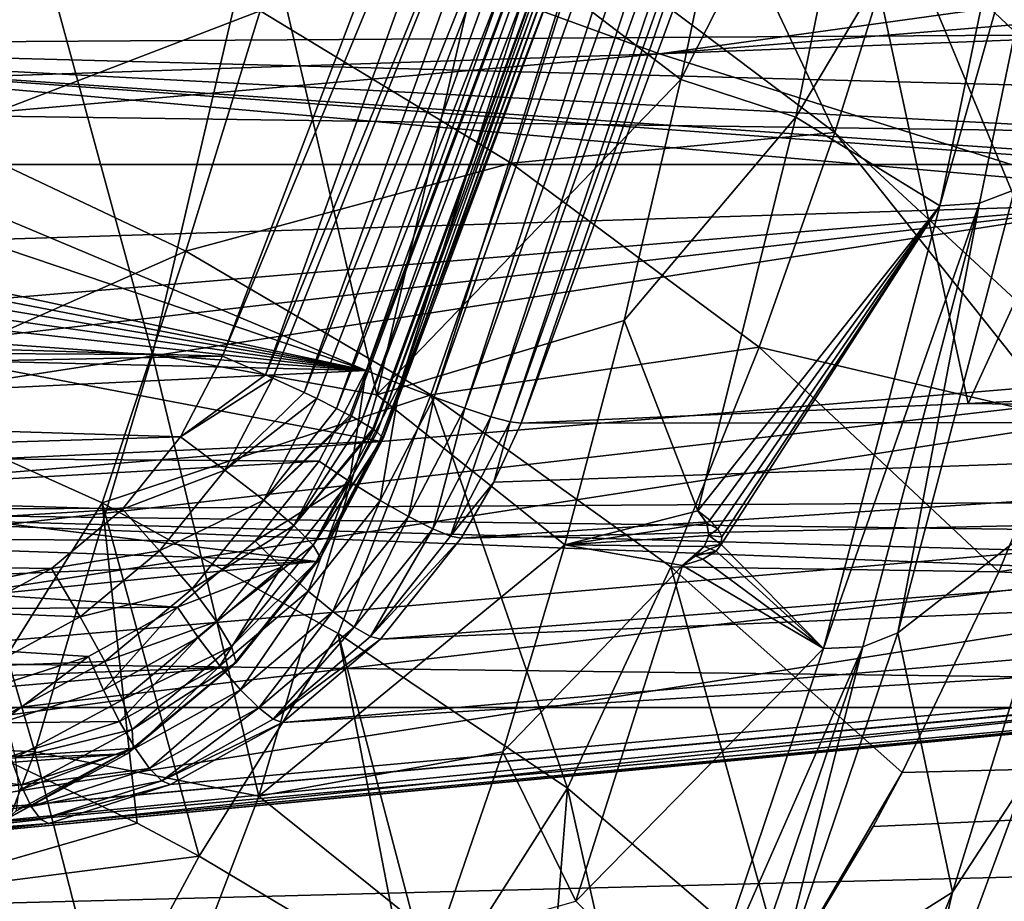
# Model space of a CAD drawing. Header units: metres. Extents: x -160 to 52, y -25 to 25.
# Tile 60 of 168: x -14.67 to -11.12, y -19.47 to -16.29. Entities that reach past the tile are written whole.
import ezdxf

# ---------------------------------------------------------------- set-up
doc = ezdxf.new("R2010")
doc.units = ezdxf.units.M
doc.layers.add('solid_509089_SW0001', color=7, linetype='CONTINUOUS')

msp = doc.modelspace()

# ---------------------------------------------------------------- linework, layer by layer
at = {"layer": 'solid_509089_SW0001'}
for points in [[(-22.18589, -13.869452, 102.197502), (-12.084919, -13.791648, 100.092812), (-13.419946, -17.554045, 100.370987)], [(-13.297615, -17.604082, 100.363411), (-13.419946, -17.554045, 100.370987), (-12.084919, -13.791648, 100.092812)], [(-13.297615, -17.604082, 100.363411), (-12.084919, -13.791648, 100.092812), (-11.958984, -13.831817, 100.084488)], [(-13.297615, -17.604082, 100.363411), (-11.958984, -13.831817, 100.084488), (-13.176127, -17.650827, 100.3909)], [(-11.958984, -13.831817, 100.084488), (-11.833944, -13.86855, 100.111237), (-13.176127, -17.650827, 100.3909)], [(-23.973467, -13.989155, 102.569969), (-22.18589, -13.869452, 102.197502), (-13.419946, -17.554045, 100.370987)], [(-13.176127, -17.650827, 100.3909), (-11.833944, -13.86855, 100.111237), (-13.064688, -17.690718, 100.451637)], [(-11.833944, -13.86855, 100.111237), (-11.719472, -13.899898, 100.171341), (-13.064688, -17.690718, 100.451637)], [(-13.064688, -17.690718, 100.451637), (-11.719472, -13.899898, 100.171341), (-12.971182, -17.720932, 100.541313)], [(-11.719472, -13.899898, 100.171341), (-11.62367, -13.923639, 100.260536), (-12.971182, -17.720932, 100.541313)], [(-12.971182, -17.720932, 100.541313), (-11.62367, -13.923639, 100.260536), (-12.902228, -17.73933, 100.65358)], [(-11.62367, -13.923639, 100.260536), (-11.553317, -13.938097, 100.372513), (-12.902228, -17.73933, 100.65358)], [(-12.902228, -17.73933, 100.65358), (-11.553317, -13.938097, 100.372513), (-12.862729, -17.744612, 100.780365)], [(-11.553317, -13.938097, 100.372513), (-11.837803, -14.956637, 100.567169), (-12.862729, -17.744612, 100.780365)], [(-23.973467, -13.989155, 102.569969), (-13.419946, -17.554045, 100.370987), (-28.966846, -14.216367, 103.610413)], [(-12.563026, -14.187082, 98.997971), (-13.224585, -15.627978, 99.155579), (-13.937403, -17.50281, 99.304108)], [(-13.78316, -17.569717, 99.252205), (-12.563026, -14.187082, 98.997971), (-13.937403, -17.50281, 99.304108)], [(-12.41956, -14.238477, 98.90966), (-12.563026, -14.187082, 98.997971), (-13.78316, -17.569717, 99.252205)], [(-13.419946, -17.554045, 100.370987), (-27.935209, -14.763163, 103.395454), (-28.966846, -14.216367, 103.610413)], [(-13.755922, -17.581915, 99.238525), (-12.41956, -14.238477, 98.90966), (-13.78316, -17.569717, 99.252205)], [(-13.755922, -17.581915, 99.238525), (-13.644146, -17.633451, 99.164818), (-12.41956, -14.238477, 98.90966)], [(-12.298661, -14.284764, 98.790222), (-12.41956, -14.238477, 98.90966), (-13.644146, -17.633451, 99.164818)], [(-13.597723, -17.655714, 99.124039), (-12.298661, -14.284764, 98.790222), (-13.644146, -17.633451, 99.164818)], [(-13.597723, -17.655714, 99.124039), (-13.527257, -17.690851, 99.046219), (-12.298661, -14.284764, 98.790222)], [(-12.206191, -14.323701, 98.645462), (-12.298661, -14.284764, 98.790222), (-13.527257, -17.690851, 99.046219)], [(-13.479154, -17.716169, 98.977325), (-12.206191, -14.323701, 98.645462), (-13.527257, -17.690851, 99.046219)], [(-13.479154, -17.716169, 98.977325), (-13.473765, -17.719099, 98.968491), (-12.206191, -14.323701, 98.645462)], [(-13.473765, -17.719099, 98.968491), (-13.43816, -17.739136, 98.902161), (-12.206191, -14.323701, 98.645462)], [(-12.146632, -14.3534, 98.482384), (-12.206191, -14.323701, 98.645462), (-13.43816, -17.739136, 98.902161)], [(-13.396585, -17.764957, 98.79599), (-12.146632, -14.3534, 98.482384), (-13.43816, -17.739136, 98.902161)], [(-13.396585, -17.764957, 98.79599), (-13.39249, -17.767759, 98.782463), (-12.146632, -14.3534, 98.482384)], [(-13.39249, -17.767759, 98.782463), (-13.381173, -17.775965, 98.739624), (-12.146632, -14.3534, 98.482384)], [(-12.122869, -14.372422, 98.308899), (-12.146632, -14.3534, 98.482384), (-13.381173, -17.775965, 98.739624)], [(-13.360305, -17.796507, 98.596565), (-12.122869, -14.372422, 98.308899), (-13.381173, -17.775965, 98.739624)], [(-13.360305, -17.796507, 98.596565), (-13.359433, -17.798376, 98.578621), (-12.122869, -14.372422, 98.308899)], [(-13.359433, -17.798376, 98.578621), (-13.359058, -17.799553, 98.566483), (-12.122869, -14.372422, 98.308899)], [(-13.359058, -17.799553, 98.566483), (-12.656805, -15.927382, 98.243393), (-12.122869, -14.372422, 98.308899)], [(-3.937263, -16.301014, 210.620956), (-16.523365, -16.382284, 213.331177), (-16.889885, -14.481919, 211.572144)], [(-5.053988, -15.838228, 210.371185), (-3.937263, -16.301014, 210.620956), (-16.889885, -14.481919, 211.572144)], [(-159.199997, -14.630385, -19.652018), (-2.2, -14.630385, -19.652018), (-2.2, -16.81292, -17.820654)], [(-159.199997, -16.81292, -17.820654), (-159.199997, -14.630385, -19.652018), (-2.2, -16.81292, -17.820654)], [(-13.419946, -17.554045, 100.370987), (-26.804863, -15.304963, 103.159927), (-27.935209, -14.763163, 103.395454)], [(-11.837803, -14.956637, 100.567169), (-9.934449, -14.801327, 111.079063), (-11.253536, -17.673803, 109.754196)], [(-9.934449, -14.801327, 111.079063), (-9.643757, -17.596439, 118.713303), (-11.253536, -17.673803, 109.754196)], [(-11.837803, -14.956637, 100.567169), (-11.253536, -17.673803, 109.754196), (-12.862729, -17.744612, 100.780365)], [(-12.287044, -16.506329, 243.738785), (-11.87354, -16.642807, 243.499954), (-11.550685, -15.060053, 245.049423)], [(-12.093843, -15.580462, 244.666), (-12.287044, -16.506329, 243.738785), (-11.550685, -15.060053, 245.049423)], [(-11.550685, -15.060053, 245.049423), (-11.87354, -16.642807, 243.499954), (-10.975836, -15.139606, 244.956039)], [(-11.354729, -16.961586, 243.137115), (-11.212324, -16.951406, 243.09758), (-10.832664, -15.121817, 244.919693)], [(-10.975836, -15.139606, 244.956039), (-11.354729, -16.961586, 243.137115), (-10.832664, -15.121817, 244.919693)], [(-10.832664, -15.121817, 244.919693), (-11.212324, -16.951406, 243.09758), (-11.085989, -16.90344, 243.036423)], [(-12.364593, -16.414486, 155.367004), (-3.169615, -15.138291, 206.765778), (-14.011963, -15.814143, 155.710251)], [(-12.364593, -16.414486, 155.367004), (-1.954393, -15.559629, 206.796387), (-3.169615, -15.138291, 206.765778)], [(-11.87354, -16.642807, 243.499954), (-11.354729, -16.961586, 243.137115), (-10.975836, -15.139606, 244.956039)], [(-11.496691, -15.944221, 18.641933), (-10.594468, -16.800121, 17.832722), (-11.286581, -15.211019, 19.240723)], [(-11.286581, -15.211019, 19.240723), (-10.594468, -16.800121, 17.832722), (-10.370717, -16.028, 18.529793)], [(-12.644387, -16.010765, 18.694738), (-11.733418, -16.69733, 17.973032), (-12.417489, -15.250295, 19.312939)], [(-11.733418, -16.69733, 17.973032), (-11.496691, -15.944221, 18.641933), (-12.417489, -15.250295, 19.312939)], [(-13.419946, -17.554045, 100.370987), (-25.568453, -15.840342, 102.902306), (-26.804863, -15.304963, 103.159927)], [(-14.636457, -15.861026, 243.990799), (-15.359819, -15.518812, 243.811432), (-15.747318, -17.114304, 241.951706)], [(-12.364593, -16.414486, 155.367004), (-0.669663, -15.955981, 206.800064), (-1.954393, -15.559629, 206.796387)], [(-12.991904, -15.969007, 244.356995), (-12.287044, -16.506329, 243.738785), (-12.093843, -15.580462, 244.666)], [(-24.617893, -16.085672, 101.529541), (-23.130217, -16.616974, 101.219566), (-13.224585, -15.627978, 99.155579)], [(-23.130217, -16.616974, 101.219566), (-22.063334, -16.959471, 100.997261), (-13.224585, -15.627978, 99.155579)], [(-22.063334, -16.959471, 100.997261), (-20.937956, -17.293451, 100.762772), (-13.224585, -15.627978, 99.155579)], [(-20.937956, -17.293451, 100.762772), (-13.937403, -17.50281, 99.304108), (-13.224585, -15.627978, 99.155579)], [(-18.429054, -16.845146, 67.603737), (-17.979334, -15.61622, 67.527695), (-12.656805, -15.927382, 98.243393)], [(-25.701611, -16.281584, 103.447678), (-24.332851, -16.815338, 103.162514), (-14.011963, -15.814143, 155.710251)], [(-13.419946, -17.554045, 100.370987), (-24.215992, -16.364414, 102.620499), (-25.568453, -15.840342, 102.902306)], [(-24.332851, -16.815338, 103.162514), (-12.364593, -16.414486, 155.367004), (-14.011963, -15.814143, 155.710251)], [(-14.960486, -16.704071, 18.37965), (-13.801906, -16.259537, 18.628126), (-14.710268, -15.817305, 19.184978)], [(-14.189689, -17.497311, 242.491745), (-13.802478, -15.840399, 244.350082), (-14.636457, -15.861026, 243.990799)], [(-13.381559, -17.64172, 242.486938), (-13.802478, -15.840399, 244.350082), (-14.189689, -17.497311, 242.491745)], [(-13.381559, -17.64172, 242.486938), (-12.991904, -15.969007, 244.356995), (-13.802478, -15.840399, 244.350082)], [(-15.032501, -17.491699, 242.090057), (-14.636457, -15.861026, 243.990799), (-15.747318, -17.114304, 241.951706)], [(-14.189689, -17.497311, 242.491745), (-14.636457, -15.861026, 243.990799), (-15.032501, -17.491699, 242.090057)], [(-18.429054, -16.845146, 67.603737), (-12.656805, -15.927382, 98.243393), (-13.372701, -17.808746, 98.392174)], [(-13.359058, -17.799553, 98.566483), (-13.372701, -17.808746, 98.392174), (-12.656805, -15.927382, 98.243393)], [(-11.733418, -16.69733, 17.973032), (-10.840425, -17.525082, 17.120792), (-11.496691, -15.944221, 18.641933)], [(-11.496691, -15.944221, 18.641933), (-10.840425, -17.525082, 17.120792), (-10.594468, -16.800121, 17.832722)], [(-13.381559, -17.64172, 242.486938), (-12.287044, -16.506329, 243.738785), (-12.991904, -15.969007, 244.356995)], [(-10.648907, -16.953835, 155.009506), (-0.669663, -15.955981, 206.800064), (-12.364593, -16.414486, 155.367004)], [(-13.801906, -16.259537, 18.628126), (-12.898242, -16.808224, 17.978184), (-12.644387, -16.010765, 18.694738)], [(-12.898242, -16.808224, 17.978184), (-11.733418, -16.69733, 17.973032), (-12.644387, -16.010765, 18.694738)], [(-14.960486, -16.704071, 18.37965), (-14.069049, -17.125118, 17.810093), (-13.801906, -16.259537, 18.628126)], [(-14.069049, -17.125118, 17.810093), (-12.898242, -16.808224, 17.978184), (-13.801906, -16.259537, 18.628126)], [(-3.937263, -16.301014, 210.620956), (-2.736786, -16.748316, 210.865372), (-16.523365, -16.382284, 213.331177)], [(-13.419946, -17.554045, 100.370987), (-22.74427, -16.875851, 102.313843), (-24.215992, -16.364414, 102.620499)], [(1.347151, -17.956379, 211.512741), (-16.11434, -18.06131, 215.294205), (-16.523365, -16.382284, 213.331177)], [(-0.093631, -17.579012, 211.316681), (1.347151, -17.956379, 211.512741), (-16.523365, -16.382284, 213.331177)], [(-0.388469, -17.495535, 211.272034), (-0.093631, -17.579012, 211.316681), (-16.523365, -16.382284, 213.331177)], [(-1.455462, -17.174551, 211.098038), (-0.388469, -17.495535, 211.272034), (-16.523365, -16.382284, 213.331177)], [(-2.736786, -16.748316, 210.865372), (-1.455462, -17.174551, 211.098038), (-16.523365, -16.382284, 213.331177)], [(-24.332851, -16.815338, 103.162514), (-22.840675, -17.334871, 102.851685), (-12.364593, -16.414486, 155.367004)], [(-22.840675, -17.334871, 102.851685), (-10.648907, -16.953835, 155.009506), (-12.364593, -16.414486, 155.367004)], [(-13.381559, -17.64172, 242.486938), (-12.491048, -17.374716, 242.759705), (-12.287044, -16.506329, 243.738785)], [(-12.287044, -16.506329, 243.738785), (-12.491048, -17.374716, 242.759705), (-11.87354, -16.642807, 243.499954)], [(-12.491048, -17.374716, 242.759705), (-12.226947, -18.060045, 241.803848), (-11.87354, -16.642807, 243.499954)], [(-11.87354, -16.642807, 243.499954), (-12.226947, -18.060045, 241.803848), (-11.354729, -16.961586, 243.137115)], [(-15.237847, -17.641008, 17.409184), (-14.069049, -17.125118, 17.810093), (-14.960486, -16.704071, 18.37965)], [(-12.898242, -16.808224, 17.978184), (-12.005874, -17.47028, 17.221151), (-11.733418, -16.69733, 17.973032)], [(-12.005874, -17.47028, 17.221151), (-10.915777, -17.726053, 16.91263), (-11.733418, -16.69733, 17.973032)], [(-11.733418, -16.69733, 17.973032), (-10.915777, -17.726053, 16.91263), (-10.840425, -17.525082, 17.120792)], [(-159.199997, -16.81292, -17.820654), (-2.2, -16.81292, -17.820654), (-2.2, -18.768089, -15.748297)], [(-159.199997, -18.768089, -15.748297), (-159.199997, -16.81292, -17.820654), (-2.2, -18.768089, -15.748297)], [(-14.069049, -17.125118, 17.810093), (-13.187745, -17.642151, 17.146696), (-12.898242, -16.808224, 17.978184)], [(-13.187745, -17.642151, 17.146696), (-12.005874, -17.47028, 17.221151), (-12.898242, -16.808224, 17.978184)], [(-11.142571, -18.279903, 16.312424), (-2.2, -18.768089, 15.748297), (-2.2, -16.81292, 17.820654)], [(-10.915777, -17.726053, 16.91263), (-11.142571, -18.279903, 16.312424), (-2.2, -16.81292, 17.820654)], [(-16.116209, -17.934433, 83.182243), (-18.429054, -16.845146, 67.603737), (-13.372701, -17.808746, 98.392174)], [(-13.419946, -17.554045, 100.370987), (-21.141485, -17.368437, 101.979881), (-22.74427, -16.875851, 102.313843)], [(-11.505979, -18.49905, 241.024002), (-10.864685, -17.998165, 241.60524), (-11.085989, -16.90344, 243.036423)], [(-11.212324, -16.951406, 243.09758), (-11.505979, -18.49905, 241.024002), (-11.085989, -16.90344, 243.036423)], [(-22.840675, -17.334871, 102.851685), (-21.216747, -17.836752, 102.513458), (-10.648907, -16.953835, 155.009506)], [(-21.216747, -17.836752, 102.513458), (-20.353825, -18.079605, 102.333748), (-10.648907, -16.953835, 155.009506)], [(-20.353825, -18.079605, 102.333748), (-19.454729, -18.316612, 102.146515), (-10.648907, -16.953835, 155.009506)], [(-19.454729, -18.316612, 102.146515), (-8.868578, -17.435457, 154.63855), (-10.648907, -16.953835, 155.009506)], [(-12.226947, -18.060045, 241.803848), (-12.183304, -18.092913, 241.766785), (-11.354729, -16.961586, 243.137115)], [(-12.183304, -18.092913, 241.766785), (-12.153914, -18.124437, 241.72876), (-11.354729, -16.961586, 243.137115)], [(-12.153914, -18.124437, 241.72876), (-12.140332, -18.154034, 241.691147), (-11.354729, -16.961586, 243.137115)], [(-12.142447, -18.180773, 241.65564), (-11.773799, -18.556072, 241.125946), (-11.354729, -16.961586, 243.137115)], [(-12.140332, -18.154034, 241.691147), (-12.142447, -18.180773, 241.65564), (-11.354729, -16.961586, 243.137115)], [(-11.773799, -18.556072, 241.125946), (-11.632771, -18.549816, 241.079727), (-11.212324, -16.951406, 243.09758)], [(-11.354729, -16.961586, 243.137115), (-11.773799, -18.556072, 241.125946), (-11.212324, -16.951406, 243.09758)], [(-11.212324, -16.951406, 243.09758), (-11.632771, -18.549816, 241.079727), (-11.505979, -18.49905, 241.024002)], [(-15.237847, -17.641008, 17.409184), (-14.371389, -18.030533, 16.845249), (-14.069049, -17.125118, 17.810093)], [(-14.371389, -18.030533, 16.845249), (-13.187745, -17.642151, 17.146696), (-14.069049, -17.125118, 17.810093)], [(-20.937956, -17.293451, 100.762772), (-19.751238, -17.616817, 100.515503), (-13.937403, -17.50281, 99.304108)], [(-13.419946, -17.554045, 100.370987), (-19.405039, -17.840824, 101.618065), (-21.141485, -17.368437, 101.979881)], [(-13.381559, -17.64172, 242.486938), (-12.705146, -18.1826, 241.732193), (-12.491048, -17.374716, 242.759705)], [(-12.491048, -17.374716, 242.759705), (-12.705146, -18.1826, 241.732193), (-12.226947, -18.060045, 241.803848)], [(-19.454729, -18.316612, 102.146515), (-18.517767, -18.54739, 101.951416), (-8.868578, -17.435457, 154.63855)], [(-18.517767, -18.54739, 101.951416), (-17.542765, -18.771179, 101.748398), (-8.868578, -17.435457, 154.63855)], [(-17.542765, -18.771179, 101.748398), (-7.026769, -17.862171, 154.254791), (-8.868578, -17.435457, 154.63855)], [(-13.187745, -17.642151, 17.146696), (-12.323582, -18.261181, 16.375128), (-12.005874, -17.47028, 17.221151)], [(-12.323582, -18.261181, 16.375128), (-11.142571, -18.279903, 16.312424), (-12.005874, -17.47028, 17.221151)], [(-12.005874, -17.47028, 17.221151), (-11.142571, -18.279903, 16.312424), (-10.915777, -17.726053, 16.91263)], [(-19.751238, -17.616817, 100.515503), (-14.089174, -17.79344, 99.335732), (-13.937403, -17.50281, 99.304108)], [(-14.612761, -18.928041, 240.461304), (-15.032501, -17.491699, 242.090057), (-15.464466, -18.886076, 240.016937)], [(-14.612761, -18.928041, 240.461304), (-14.189689, -17.497311, 242.491745), (-15.032501, -17.491699, 242.090057)], [(-13.807364, -19.087229, 240.443375), (-14.189689, -17.497311, 242.491745), (-14.612761, -18.928041, 240.461304)], [(-13.807364, -19.087229, 240.443375), (-13.381559, -17.64172, 242.486938), (-14.189689, -17.497311, 242.491745)], [(-13.78316, -17.569717, 99.252205), (-13.937403, -17.50281, 99.304108), (-14.089174, -17.79344, 99.335732)], [(-13.419946, -17.554045, 100.370987), (-13.589752, -17.880672, 100.406372), (-19.405039, -17.840824, 101.618065)], [(-13.755922, -17.581915, 99.238525), (-13.78316, -17.569717, 99.252205), (-14.089174, -17.79344, 99.335732)], [(-13.480131, -17.954613, 100.401398), (-13.589752, -17.880672, 100.406372), (-13.419946, -17.554045, 100.370987)], [(-13.480131, -17.954613, 100.401398), (-13.419946, -17.554045, 100.370987), (-13.297615, -17.604082, 100.363411)], [(-19.751238, -17.616817, 100.515503), (-18.501068, -17.928082, 100.255013), (-14.089174, -17.79344, 99.335732)], [(-13.929789, -17.913567, 99.274757), (-13.755922, -17.581915, 99.238525), (-14.089174, -17.79344, 99.335732)], [(-13.929789, -17.913567, 99.274757), (-13.644146, -17.633451, 99.164818), (-13.755922, -17.581915, 99.238525)], [(-13.480131, -17.954613, 100.401398), (-13.297615, -17.604082, 100.363411), (-13.369523, -18.022461, 100.431168)], [(-13.369523, -18.022461, 100.431168), (-13.297615, -17.604082, 100.363411), (-13.176127, -17.650827, 100.3909)], [(-6.702467, -17.736383, 135.926498), (-11.253536, -17.673803, 109.754196), (-9.643757, -17.596439, 118.713303)], [(-15.237847, -17.641008, 17.409184), (-14.89688, -18.872931, 15.846542), (-14.371389, -18.030533, 16.845249)], [(-14.371389, -18.030533, 16.845249), (-13.52159, -18.501514, 16.191265), (-13.187745, -17.642151, 17.146696)], [(-13.929789, -17.913567, 99.274757), (-13.597723, -17.655714, 99.124039), (-13.644146, -17.633451, 99.164818)], [(-13.807364, -19.087229, 240.443375), (-12.705146, -18.1826, 241.732193), (-13.381559, -17.64172, 242.486938)], [(-13.52159, -18.501514, 16.191265), (-12.695958, -19.058794, 15.432727), (-13.187745, -17.642151, 17.146696)], [(-13.369523, -18.022461, 100.431168), (-13.176127, -17.650827, 100.3909), (-13.267419, -18.080328, 100.493843)], [(-13.267419, -18.080328, 100.493843), (-13.176127, -17.650827, 100.3909), (-13.064688, -17.690718, 100.451637)], [(-12.695958, -19.058794, 15.432727), (-12.323582, -18.261181, 16.375128), (-13.187745, -17.642151, 17.146696)], [(-13.789183, -18.020927, 99.163933), (-13.597723, -17.655714, 99.124039), (-13.929789, -17.913567, 99.274757)], [(-13.789183, -18.020927, 99.163933), (-13.527257, -17.690851, 99.046219), (-13.597723, -17.655714, 99.124039)], [(-6.702467, -17.736383, 135.926498), (-12.862729, -17.744612, 100.780365), (-11.253536, -17.673803, 109.754196)], [(-13.789183, -18.020927, 99.163933), (-13.479154, -17.716169, 98.977325), (-13.527257, -17.690851, 99.046219)], [(-13.789183, -18.020927, 99.163933), (-13.473765, -17.719099, 98.968491), (-13.479154, -17.716169, 98.977325)], [(-13.680337, -18.113142, 99.011528), (-13.473765, -17.719099, 98.968491), (-13.789183, -18.020927, 99.163933)], [(-13.680337, -18.113142, 99.011528), (-13.43816, -17.739136, 98.902161), (-13.473765, -17.719099, 98.968491)], [(-13.267419, -18.080328, 100.493843), (-13.064688, -17.690718, 100.451637), (-13.18098, -18.124157, 100.584999)], [(-13.18098, -18.124157, 100.584999), (-13.064688, -17.690718, 100.451637), (-12.971182, -17.720932, 100.541313)], [(-13.18098, -18.124157, 100.584999), (-12.971182, -17.720932, 100.541313), (-13.116326, -18.150848, 100.698174)], [(-13.116326, -18.150848, 100.698174), (-12.971182, -17.720932, 100.541313), (-12.902228, -17.73933, 100.65358)], [(-13.680337, -18.113142, 99.011528), (-13.396585, -17.764957, 98.79599), (-13.43816, -17.739136, 98.902161)], [(-13.116326, -18.150848, 100.698174), (-12.902228, -17.73933, 100.65358), (-12.960516, -17.956915, 100.800499)], [(-13.078303, -18.158749, 100.824745), (-6.702467, -17.736383, 135.926498), (-6.921864, -18.020647, 135.970291)], [(-13.078303, -18.158749, 100.824745), (-12.960516, -17.956915, 100.800499), (-6.702467, -17.736383, 135.926498)], [(-12.960516, -17.956915, 100.800499), (-12.862729, -17.744612, 100.780365), (-6.702467, -17.736383, 135.926498)], [(-12.902228, -17.73933, 100.65358), (-12.862729, -17.744612, 100.780365), (-12.960516, -17.956915, 100.800499)], [(-18.501068, -17.928082, 100.255013), (-14.297124, -18.053268, 99.379059), (-14.089174, -17.79344, 99.335732)], [(-13.929789, -17.913567, 99.274757), (-14.089174, -17.79344, 99.335732), (-14.297124, -18.053268, 99.379059)], [(-13.680337, -18.113142, 99.011528), (-13.39249, -17.767759, 98.782463), (-13.396585, -17.764957, 98.79599)], [(-13.610662, -18.183929, 98.827919), (-13.39249, -17.767759, 98.782463), (-13.680337, -18.113142, 99.011528)], [(-13.610662, -18.183929, 98.827919), (-13.381173, -17.775965, 98.739624), (-13.39249, -17.767759, 98.782463)], [(-13.610662, -18.183929, 98.827919), (-13.360305, -17.796507, 98.596565), (-13.381173, -17.775965, 98.739624)], [(-13.600092, -18.242674, 98.438614), (-16.116209, -17.934433, 83.182243), (-13.372701, -17.808746, 98.392174)], [(-13.610662, -18.183929, 98.827919), (-13.359433, -17.798376, 98.578621), (-13.360305, -17.796507, 98.596565)], [(-13.584905, -18.228472, 98.625603), (-13.359433, -17.798376, 98.578621), (-13.610662, -18.183929, 98.827919)], [(-13.584905, -18.228472, 98.625603), (-13.600092, -18.242674, 98.438614), (-13.372701, -17.808746, 98.392174)], [(-13.584905, -18.228472, 98.625603), (-13.359058, -17.799553, 98.566483), (-13.359433, -17.798376, 98.578621)], [(-13.584905, -18.228472, 98.625603), (-13.372701, -17.808746, 98.392174), (-13.359058, -17.799553, 98.566483)], [(-13.589752, -17.880672, 100.406372), (-18.16502, -18.140299, 101.359695), (-19.405039, -17.840824, 101.618065)], [(-17.542765, -18.771179, 101.748398), (-16.529192, -18.987366, 101.537369), (-7.026769, -17.862171, 154.254791)], [(-16.529192, -18.987366, 101.537369), (-15.47643, -19.195398, 101.318184), (-7.026769, -17.862171, 154.254791)], [(-15.47643, -19.195398, 101.318184), (-10.148501, -18.710897, 128.200195), (-7.026769, -17.862171, 154.254791)], [(-13.589752, -17.880672, 100.406372), (-13.819685, -18.169544, 100.454277), (-18.16502, -18.140299, 101.359695)], [(-13.480131, -17.954613, 100.401398), (-13.819685, -18.169544, 100.454277), (-13.589752, -17.880672, 100.406372)], [(-13.600092, -18.242674, 98.438614), (-18.909624, -18.056934, 67.684662), (-16.116209, -17.934433, 83.182243)], [(-18.501068, -17.928082, 100.255013), (-17.188627, -18.228073, 99.981544), (-14.297124, -18.053268, 99.379059)], [(-14.164142, -18.204235, 99.323586), (-13.929789, -17.913567, 99.274757), (-14.297124, -18.053268, 99.379059)], [(-13.789183, -18.020927, 99.163933), (-13.929789, -17.913567, 99.274757), (-14.164142, -18.204235, 99.323586)], [(1.347151, -17.956379, 211.512741), (2.869431, -18.307516, 211.683853), (-16.11434, -18.06131, 215.294205)], [(-13.72557, -18.262367, 100.452522), (-13.819685, -18.169544, 100.454277), (-13.480131, -17.954613, 100.401398)], [(-13.72557, -18.262367, 100.452522), (-13.480131, -17.954613, 100.401398), (-13.629647, -18.34877, 100.485367)], [(-13.480131, -17.954613, 100.401398), (-13.369523, -18.022461, 100.431168), (-13.629647, -18.34877, 100.485367)], [(-13.116326, -18.150848, 100.698174), (-12.960516, -17.956915, 100.800499), (-13.078303, -18.158749, 100.824745)], [(-11.505979, -18.49905, 241.024002), (-11.309159, -19.432779, 239.471954), (-10.864685, -17.998165, 241.60524)], [(-11.049932, -19.033991, 240.17421), (-10.864685, -17.998165, 241.60524), (-11.309159, -19.432779, 239.471954)], [(-14.371389, -18.030533, 16.845249), (-14.89688, -18.872931, 15.846542), (-14.24512, -19.184832, 15.377578)], [(-14.371389, -18.030533, 16.845249), (-14.24512, -19.184832, 15.377578), (-14.021303, -19.303669, 15.200612)], [(-14.371389, -18.030533, 16.845249), (-14.021303, -19.303669, 15.200612), (-13.52159, -18.501514, 16.191265)], [(-14.047251, -18.341007, 99.217705), (-13.789183, -18.020927, 99.163933), (-14.164142, -18.204235, 99.323586)], [(-13.680337, -18.113142, 99.011528), (-13.789183, -18.020927, 99.163933), (-14.047251, -18.341007, 99.217705)], [(-13.629647, -18.34877, 100.485367), (-13.369523, -18.022461, 100.431168), (-13.54012, -18.422413, 100.550667)], [(-13.369523, -18.022461, 100.431168), (-13.267419, -18.080328, 100.493843), (-13.54012, -18.422413, 100.550667)], [(-13.3683, -18.522266, 100.88443), (-6.921864, -18.020647, 135.970291), (-7.199892, -18.262205, 136.025223)], [(-13.3683, -18.522266, 100.88443), (-13.078303, -18.158749, 100.824745), (-6.921864, -18.020647, 135.970291)], [(-19.123079, -18.465345, 67.735764), (-18.909624, -18.056934, 67.684662), (-13.600092, -18.242674, 98.438614)], [(-17.188627, -18.228073, 99.981544), (-14.552799, -18.267433, 99.432335), (-14.297124, -18.053268, 99.379059)], [(-16.11434, -18.06131, 215.294205), (6.203977, -18.932524, 211.931091), (-15.668333, -19.496307, 217.434723)], [(4.489337, -18.632385, 211.823425), (6.203977, -18.932524, 211.931091), (-16.11434, -18.06131, 215.294205)], [(2.869431, -18.307516, 211.683853), (4.489337, -18.632385, 211.823425), (-16.11434, -18.06131, 215.294205)], [(-14.164142, -18.204235, 99.323586), (-14.297124, -18.053268, 99.379059), (-14.552799, -18.267433, 99.432335)], [(-12.705146, -18.1826, 241.732193), (-12.193527, -18.104799, 241.734711), (-12.226947, -18.060045, 241.803848)], [(-12.193527, -18.104799, 241.734711), (-12.183304, -18.092913, 241.766785), (-12.226947, -18.060045, 241.803848)], [(-13.958774, -18.458483, 99.06955), (-13.680337, -18.113142, 99.011528), (-14.047251, -18.341007, 99.217705)], [(-13.610662, -18.183929, 98.827919), (-13.680337, -18.113142, 99.011528), (-13.958774, -18.458483, 99.06955)], [(-13.54012, -18.422413, 100.550667), (-13.267419, -18.080328, 100.493843), (-13.463207, -18.478193, 100.643806)], [(-13.267419, -18.080328, 100.493843), (-13.18098, -18.124157, 100.584999), (-13.463207, -18.478193, 100.643806)], [(-12.705146, -18.1826, 241.732193), (-12.186977, -18.148079, 241.672806), (-12.193527, -18.104799, 241.734711)], [(-12.193527, -18.104799, 241.734711), (-12.153914, -18.124437, 241.72876), (-12.183304, -18.092913, 241.766785)], [(-12.193527, -18.104799, 241.734711), (-12.186977, -18.148079, 241.672806), (-12.153914, -18.124437, 241.72876)], [(-14.099701, -18.407059, 100.512627), (-16.86009, -18.427933, 101.087791), (-18.16502, -18.140299, 101.359695)], [(-13.819685, -18.169544, 100.454277), (-14.099701, -18.407059, 100.512627), (-18.16502, -18.140299, 101.359695)], [(-13.463207, -18.478193, 100.643806), (-13.18098, -18.124157, 100.584999), (-13.404355, -18.512161, 100.758194)], [(-13.18098, -18.124157, 100.584999), (-13.116326, -18.150848, 100.698174), (-13.404355, -18.512161, 100.758194)], [(-12.705146, -18.1826, 241.732193), (-12.203604, -18.188492, 241.61937), (-12.186977, -18.148079, 241.672806)], [(-12.186977, -18.148079, 241.672806), (-12.203604, -18.188492, 241.61937), (-12.142447, -18.180773, 241.65564)], [(-12.186977, -18.148079, 241.672806), (-12.140332, -18.154034, 241.691147), (-12.153914, -18.124437, 241.72876)], [(-12.186977, -18.148079, 241.672806), (-12.142447, -18.180773, 241.65564), (-12.140332, -18.154034, 241.691147)], [(-13.72557, -18.262367, 100.452522), (-14.099701, -18.407059, 100.512627), (-13.819685, -18.169544, 100.454277)], [(-13.904735, -18.548662, 98.889191), (-13.610662, -18.183929, 98.827919), (-13.958774, -18.458483, 99.06955)], [(-13.584905, -18.228472, 98.625603), (-13.610662, -18.183929, 98.827919), (-13.904735, -18.548662, 98.889191)], [(-13.807364, -19.087229, 240.443375), (-12.928591, -18.927168, 240.659821), (-12.705146, -18.1826, 241.732193)], [(-13.404355, -18.512161, 100.758194), (-13.116326, -18.150848, 100.698174), (-13.078303, -18.158749, 100.824745)], [(-13.404355, -18.512161, 100.758194), (-13.078303, -18.158749, 100.824745), (-13.3683, -18.522266, 100.88443)], [(-12.705146, -18.1826, 241.732193), (-12.928591, -18.927168, 240.659821), (-12.281985, -18.256081, 241.539703)], [(-12.705146, -18.1826, 241.732193), (-12.281985, -18.256081, 241.539703), (-12.203604, -18.188492, 241.61937)], [(-12.182068, -18.196926, 241.620468), (-12.142447, -18.180773, 241.65564), (-12.203604, -18.188492, 241.61937)], [(-12.182068, -18.196926, 241.620468), (-12.16017, -18.205029, 241.621887), (-12.142447, -18.180773, 241.65564)], [(-12.142447, -18.180773, 241.65564), (-12.16017, -18.205029, 241.621887), (-11.773799, -18.556072, 241.125946)], [(-14.449576, -18.441879, 99.383057), (-14.164142, -18.204235, 99.323586), (-14.552799, -18.267433, 99.432335)], [(-14.047251, -18.341007, 99.217705), (-14.164142, -18.204235, 99.323586), (-14.449576, -18.441879, 99.383057)], [(-12.234402, -18.221924, 241.57843), (-12.203604, -18.188492, 241.61937), (-12.281985, -18.256081, 241.539703)], [(-12.234402, -18.221924, 241.57843), (-12.182068, -18.196926, 241.620468), (-12.203604, -18.188492, 241.61937)], [(-12.234402, -18.221924, 241.57843), (-12.16017, -18.205029, 241.621887), (-12.182068, -18.196926, 241.620468)], [(-12.234402, -18.221924, 241.57843), (-12.208521, -18.233957, 241.578491), (-12.16017, -18.205029, 241.621887)], [(-12.16017, -18.205029, 241.621887), (-12.208521, -18.233957, 241.578491), (-11.773799, -18.556072, 241.125946)], [(-19.404987, -18.827368, 67.819969), (-13.600092, -18.242674, 98.438614), (-13.906892, -18.62315, 98.500748)], [(-19.404987, -18.827368, 67.819969), (-19.123079, -18.465345, 67.735764), (-13.600092, -18.242674, 98.438614)], [(-17.188627, -18.228073, 99.981544), (-15.81397, -18.516834, 99.695122), (-14.552799, -18.267433, 99.432335)], [(-13.584905, -18.228472, 98.625603), (-13.906892, -18.62315, 98.500748), (-13.600092, -18.242674, 98.438614)], [(-13.888816, -18.605406, 98.688927), (-13.906892, -18.62315, 98.500748), (-13.584905, -18.228472, 98.625603)], [(-13.888816, -18.605406, 98.688927), (-13.584905, -18.228472, 98.625603), (-13.904735, -18.548662, 98.889191)], [(-12.234402, -18.221924, 241.57843), (-12.281985, -18.256081, 241.539703), (-12.208521, -18.233957, 241.578491)], [(-12.208521, -18.233957, 241.578491), (-12.281985, -18.256081, 241.539703), (-11.773799, -18.556072, 241.125946)], [(-15.81397, -18.516834, 99.695122), (-14.844636, -18.4256, 99.493141), (-14.552799, -18.267433, 99.432335)], [(-14.449576, -18.441879, 99.383057), (-14.552799, -18.267433, 99.432335), (-14.844636, -18.4256, 99.493141)], [(-14.024667, -18.515789, 100.514816), (-14.099701, -18.407059, 100.512627), (-13.72557, -18.262367, 100.452522)], [(-14.024667, -18.515789, 100.514816), (-13.72557, -18.262367, 100.452522), (-13.946679, -18.617502, 100.55143)], [(-13.72557, -18.262367, 100.452522), (-13.629647, -18.34877, 100.485367), (-13.946679, -18.617502, 100.55143)], [(-13.72176, -18.821604, 100.957169), (-7.199892, -18.262205, 136.025223), (-7.522843, -18.443661, 136.088562)], [(-13.72176, -18.821604, 100.957169), (-13.3683, -18.522266, 100.88443), (-7.199892, -18.262205, 136.025223)], [(-12.928591, -18.927168, 240.659821), (-12.666138, -19.46586, 239.69603), (-12.281985, -18.256081, 241.539703)], [(-12.695958, -19.058794, 15.432727), (-11.914994, -19.72912, 14.526246), (-12.323582, -18.261181, 16.375128)], [(-12.281985, -18.256081, 241.539703), (-12.666138, -19.46586, 239.69603), (-11.773799, -18.556072, 241.125946)], [(-12.323582, -18.261181, 16.375128), (-11.914994, -19.72912, 14.526246), (-11.490251, -19.002571, 15.464548)], [(-12.323582, -18.261181, 16.375128), (-11.490251, -19.002571, 15.464548), (-11.142571, -18.279903, 16.312424)], [(-11.142571, -18.279903, 16.312424), (-11.490251, -19.002571, 15.464548), (-2.2, -18.768089, 15.748297)], [(-14.361561, -18.602694, 99.283195), (-14.047251, -18.341007, 99.217705), (-14.449576, -18.441879, 99.383057)], [(-13.958774, -18.458483, 99.06955), (-14.047251, -18.341007, 99.217705), (-14.361561, -18.602694, 99.283195)], [(-13.946679, -18.617502, 100.55143), (-13.629647, -18.34877, 100.485367), (-13.872479, -18.704136, 100.619919)], [(-13.629647, -18.34877, 100.485367), (-13.54012, -18.422413, 100.550667), (-13.872479, -18.704136, 100.619919)], [(-14.099701, -18.407059, 100.512627), (-14.419874, -18.584869, 100.579338), (-16.86009, -18.427933, 101.087791)], [(-14.419874, -18.584869, 100.579338), (-14.767282, -18.695797, 100.651726), (-16.86009, -18.427933, 101.087791)], [(-14.775085, -18.617638, 99.450882), (-14.449576, -18.441879, 99.383057), (-14.844636, -18.4256, 99.493141)], [(-14.366106, -18.705288, 100.585938), (-14.419874, -18.584869, 100.579338), (-14.099701, -18.407059, 100.512627)], [(-14.366106, -18.705288, 100.585938), (-14.099701, -18.407059, 100.512627), (-14.024667, -18.515789, 100.514816)], [(-13.872479, -18.704136, 100.619919), (-13.54012, -18.422413, 100.550667), (-13.807178, -18.769756, 100.715477)], [(-13.54012, -18.422413, 100.550667), (-13.463207, -18.478193, 100.643806), (-13.807178, -18.769756, 100.715477)], [(-14.361561, -18.602694, 99.283195), (-14.449576, -18.441879, 99.383057), (-14.775085, -18.617638, 99.450882)], [(-14.562877, -19.185081, 101.130234), (-7.522843, -18.443661, 136.088562), (-7.871087, -18.554239, 136.156448)], [(-14.562877, -19.185081, 101.130234), (-14.124935, -19.045263, 101.040131), (-7.522843, -18.443661, 136.088562)], [(-14.297886, -18.74082, 99.140205), (-13.958774, -18.458483, 99.06955), (-14.361561, -18.602694, 99.283195)], [(-13.904735, -18.548662, 98.889191), (-13.958774, -18.458483, 99.06955), (-14.297886, -18.74082, 99.140205)], [(-14.124935, -19.045263, 101.040131), (-13.72176, -18.821604, 100.957169), (-7.522843, -18.443661, 136.088562)], [(-13.52159, -18.501514, 16.191265), (-14.021303, -19.303669, 15.200612), (-13.280272, -19.746445, 14.543538)], [(-13.807178, -18.769756, 100.715477), (-13.463207, -18.478193, 100.643806), (-13.755396, -18.809717, 100.831337)], [(-13.463207, -18.478193, 100.643806), (-13.404355, -18.512161, 100.758194), (-13.755396, -18.809717, 100.831337)], [(-13.52159, -18.501514, 16.191265), (-13.280272, -19.746445, 14.543538), (-13.177325, -19.814592, 14.442329)], [(-13.52159, -18.501514, 16.191265), (-13.177325, -19.814592, 14.442329), (-12.695958, -19.058794, 15.432727)], [(-11.962515, -19.846066, 238.844513), (-11.309159, -19.432779, 239.471954), (-11.505979, -18.49905, 241.024002)], [(-11.632771, -18.549816, 241.079727), (-11.962515, -19.846066, 238.844513), (-11.505979, -18.49905, 241.024002)], [(-14.366106, -18.705288, 100.585938), (-14.024667, -18.515789, 100.514816), (-14.308627, -18.818481, 100.626846)], [(-14.024667, -18.515789, 100.514816), (-13.946679, -18.617502, 100.55143), (-14.308627, -18.818481, 100.626846)], [(-13.755396, -18.809717, 100.831337), (-13.404355, -18.512161, 100.758194), (-13.3683, -18.522266, 100.88443)], [(-13.755396, -18.809717, 100.831337), (-13.3683, -18.522266, 100.88443), (-13.72176, -18.821604, 100.957169)], [(-15.47643, -19.195398, 101.318184), (-8.557472, -18.5625, 136.295334), (-10.148501, -18.710897, 128.200195)], [(-15.248788, -19.226952, 101.271347), (-8.557472, -18.5625, 136.295334), (-15.47643, -19.195398, 101.318184)], [(-15.248788, -19.226952, 101.271347), (-8.222894, -18.591845, 136.22467), (-8.557472, -18.5625, 136.295334)], [(-15.018961, -19.235775, 101.224068), (-7.871087, -18.554239, 136.156448), (-8.222894, -18.591845, 136.22467)], [(-15.018961, -19.235775, 101.224068), (-14.562877, -19.185081, 101.130234), (-7.871087, -18.554239, 136.156448)], [(-14.262887, -18.846851, 98.963821), (-13.904735, -18.548662, 98.889191), (-14.297886, -18.74082, 99.140205)], [(-13.888816, -18.605406, 98.688927), (-13.904735, -18.548662, 98.889191), (-14.262887, -18.846851, 98.963821)], [(-12.666138, -19.46586, 239.69603), (-12.229778, -19.908669, 238.937866), (-11.773799, -18.556072, 241.125946)], [(-12.229778, -19.908669, 238.937866), (-12.088097, -19.897827, 238.894485), (-11.632771, -18.549816, 241.079727)], [(-11.773799, -18.556072, 241.125946), (-12.229778, -19.908669, 238.937866), (-11.632771, -18.549816, 241.079727)], [(-11.632771, -18.549816, 241.079727), (-12.088097, -19.897827, 238.894485), (-11.962515, -19.846066, 238.844513)], [(-15.248788, -19.226952, 101.271347), (-15.018961, -19.235775, 101.224068), (-8.222894, -18.591845, 136.22467)], [(-14.719995, -18.796228, 99.357887), (-14.361561, -18.602694, 99.283195), (-14.775085, -18.617638, 99.450882)], [(-14.736977, -18.823709, 100.663193), (-14.767282, -18.695797, 100.651726), (-14.419874, -18.584869, 100.579338)], [(-14.736977, -18.823709, 100.663193), (-14.419874, -18.584869, 100.579338), (-14.366106, -18.705288, 100.585938)], [(-14.297886, -18.74082, 99.140205), (-14.361561, -18.602694, 99.283195), (-14.719995, -18.796228, 99.357887)], [(-13.888816, -18.605406, 98.688927), (-14.28132, -18.935095, 98.576187), (-13.906892, -18.62315, 98.500748)], [(-14.258948, -18.913568, 98.766052), (-14.28132, -18.935095, 98.576187), (-13.888816, -18.605406, 98.688927)], [(-14.258948, -18.913568, 98.766052), (-13.888816, -18.605406, 98.688927), (-14.262887, -18.846851, 98.963821)], [(-19.747412, -19.132542, 67.92952), (-13.906892, -18.62315, 98.500748), (-14.28132, -18.935095, 98.576187)], [(-19.747412, -19.132542, 67.92952), (-19.404987, -18.827368, 67.819969), (-13.906892, -18.62315, 98.500748)], [(-14.308627, -18.818481, 100.626846), (-13.946679, -18.617502, 100.55143), (-14.251926, -18.914831, 100.698982)], [(-13.946679, -18.617502, 100.55143), (-13.872479, -18.704136, 100.619919), (-14.251926, -18.914831, 100.698982)], [(-14.736977, -18.823709, 100.663193), (-14.366106, -18.705288, 100.585938), (-14.308627, -18.818481, 100.626846)], [(-14.251926, -18.914831, 100.698982), (-13.872479, -18.704136, 100.619919), (-14.199879, -18.98781, 100.797302)], [(-13.872479, -18.704136, 100.619919), (-13.807178, -18.769756, 100.715477), (-14.199879, -18.98781, 100.797302)], [(-14.684599, -18.949623, 99.220787), (-14.297886, -18.74082, 99.140205), (-14.719995, -18.796228, 99.357887)], [(-14.262887, -18.846851, 98.963821), (-14.297886, -18.74082, 99.140205), (-14.684599, -18.949623, 99.220787)], [(-159.199997, -18.768089, -15.748297), (-2.2, -18.768089, -15.748297), (-2.2, -20.469452, -13.46297)], [(-159.199997, -20.469452, -13.46297), (-159.199997, -18.768089, -15.748297), (-2.2, -20.469452, -13.46297)], [(-14.199879, -18.98781, 100.797302), (-13.807178, -18.769756, 100.715477), (-14.156169, -19.032253, 100.914841)], [(-13.807178, -18.769756, 100.715477), (-13.755396, -18.809717, 100.831337), (-14.156169, -19.032253, 100.914841)], [(-12.395368, -20.395025, 13.575455), (-2.2, -20.469452, 13.46297), (-2.2, -18.768089, 15.748297)], [(-11.914994, -19.72912, 14.526246), (-12.395368, -20.395025, 13.575455), (-2.2, -18.768089, 15.748297)], [(-11.594919, -19.195946, 15.223852), (-11.914994, -19.72912, 14.526246), (-2.2, -18.768089, 15.748297)], [(-11.490251, -19.002571, 15.464548), (-11.594919, -19.195946, 15.223852), (-2.2, -18.768089, 15.748297)], [(-14.736977, -18.823709, 100.663193), (-14.308627, -18.818481, 100.626846), (-14.701808, -18.944115, 100.708771)], [(-14.701808, -18.944115, 100.708771), (-14.308627, -18.818481, 100.626846), (-14.251926, -18.914831, 100.698982)], [(-14.156169, -19.032253, 100.914841), (-13.755396, -18.809717, 100.831337), (-13.72176, -18.821604, 100.957169)], [(-14.156169, -19.032253, 100.914841), (-13.72176, -18.821604, 100.957169), (-14.124935, -19.045263, 101.040131)], [(-14.671309, -19.067377, 99.04892), (-14.262887, -18.846851, 98.963821), (-14.684599, -18.949623, 99.220787)], [(-14.258948, -18.913568, 98.766052), (-14.262887, -18.846851, 98.963821), (-14.671309, -19.067377, 99.04892)], [(-15.066227, -20.114096, 238.284988), (-14.612761, -18.928041, 240.461304), (-15.464466, -18.886076, 240.016937)], [(-14.24512, -19.184832, 15.377578), (-14.89688, -18.872931, 15.846542), (-15.164483, -19.449841, 15.082233)], [(-14.263835, -20.286917, 238.25264), (-14.612761, -18.928041, 240.461304), (-15.066227, -20.114096, 238.284988)], [(-14.258948, -18.913568, 98.766052), (-14.709225, -19.166281, 98.662079), (-14.28132, -18.935095, 98.576187)], [(-14.681028, -19.14147, 98.853996), (-14.709225, -19.166281, 98.662079), (-14.258948, -18.913568, 98.766052)], [(-14.701808, -18.944115, 100.708771), (-14.251926, -18.914831, 100.698982), (-14.664115, -19.046537, 100.784866)], [(-14.681028, -19.14147, 98.853996), (-14.258948, -18.913568, 98.766052), (-14.671309, -19.067377, 99.04892)], [(-14.664115, -19.046537, 100.784866), (-14.251926, -18.914831, 100.698982), (-14.199879, -18.98781, 100.797302)], [(-14.263835, -20.286917, 238.25264), (-13.807364, -19.087229, 240.443375), (-14.612761, -18.928041, 240.461304)], [(-13.807364, -19.087229, 240.443375), (-13.160605, -19.605827, 239.54631), (-12.928591, -18.927168, 240.659821)], [(-12.928591, -18.927168, 240.659821), (-13.160605, -19.605827, 239.54631), (-12.666138, -19.46586, 239.69603)], [(-20.140882, -19.365808, 68.056091), (-14.28132, -18.935095, 98.576187), (-14.709225, -19.166281, 98.662079)], [(-20.140882, -19.365808, 68.056091), (-19.747412, -19.132542, 67.92952), (-14.28132, -18.935095, 98.576187)], [(-15.668333, -19.496307, 217.434723), (6.203977, -18.932524, 211.931091), (6.58972, -20.193821, 214.133743)], [(-15.111339, -18.989664, 100.794098), (-14.701808, -18.944115, 100.708771), (-14.664115, -19.046537, 100.784866)], [(-15.111339, -18.989664, 100.794098), (-14.664115, -19.046537, 100.784866), (-15.093444, -19.094288, 100.874321)], [(-14.664115, -19.046537, 100.784866), (-14.199879, -18.98781, 100.797302), (-14.626465, -19.124117, 100.886185)], [(-14.626465, -19.124117, 100.886185), (-14.199879, -18.98781, 100.797302), (-14.156169, -19.032253, 100.914841)], [(-14.626465, -19.124117, 100.886185), (-14.156169, -19.032253, 100.914841), (-14.591523, -19.17136, 101.005554)], [(-14.591523, -19.17136, 101.005554), (-14.156169, -19.032253, 100.914841), (-14.124935, -19.045263, 101.040131)], [(-11.490251, -19.002571, 15.464548), (-11.914994, -19.72912, 14.526246), (-11.594919, -19.195946, 15.223852)], [(-11.499792, -20.254257, 238.015213), (-11.049932, -19.033991, 240.17421), (-11.309159, -19.432779, 239.471954)], [(-11.080604, -19.480196, 239.45253), (-11.049932, -19.033991, 240.17421), (-11.499792, -20.254257, 238.015213)], [(-15.093444, -19.094288, 100.874321), (-14.664115, -19.046537, 100.784866), (-14.626465, -19.124117, 100.886185)], [(-14.591523, -19.17136, 101.005554), (-14.124935, -19.045263, 101.040131), (-14.562877, -19.185081, 101.130234)], [(-12.695958, -19.058794, 15.432727), (-13.177325, -19.814592, 14.442329), (-12.778493, -20.096004, 14.023306)], [(-12.695958, -19.058794, 15.432727), (-12.778493, -20.096004, 14.023306), (-12.395368, -20.395025, 13.575455)], [(-12.695958, -19.058794, 15.432727), (-12.395368, -20.395025, 13.575455), (-11.914994, -19.72912, 14.526246)], [(-15.093444, -19.094288, 100.874321), (-14.626465, -19.124117, 100.886185), (-15.070789, -19.173534, 100.978767)], [(-14.263835, -20.286917, 238.25264), (-13.160605, -19.605827, 239.54631), (-13.807364, -19.087229, 240.443375)], [(-15.070789, -19.173534, 100.978767), (-14.626465, -19.124117, 100.886185), (-14.591523, -19.17136, 101.005554)], [(-15.070789, -19.173534, 100.978767), (-14.591523, -19.17136, 101.005554), (-15.04498, -19.221792, 101.100037)], [(-15.04498, -19.221792, 101.100037), (-14.591523, -19.17136, 101.005554), (-14.562877, -19.185081, 101.130234)], [(-14.021303, -19.303669, 15.200612), (-14.24512, -19.184832, 15.377578), (-15.164483, -19.449841, 15.082233)], [(-15.04498, -19.221792, 101.100037), (-14.562877, -19.185081, 101.130234), (-15.018961, -19.235775, 101.224068)], [(-14.315255, -19.850391, 14.452682), (-14.021303, -19.303669, 15.200612), (-15.164483, -19.449841, 15.082233)], [(-13.280272, -19.746445, 14.543538), (-14.021303, -19.303669, 15.200612), (-14.315255, -19.850391, 14.452682)], [(-14.315255, -19.850391, 14.452682), (-15.164483, -19.449841, 15.082233), (-15.529868, -20.111164, 14.130568)], [(-11.962515, -19.846066, 238.844513), (-11.784581, -20.60483, 237.19014), (-11.309159, -19.432779, 239.471954)], [(-11.499792, -20.254257, 238.015213), (-11.309159, -19.432779, 239.471954), (-11.784581, -20.60483, 237.19014)]]:
    msp.add_3dface(points, dxfattribs=at)

doc.saveas('drawing.dxf')
